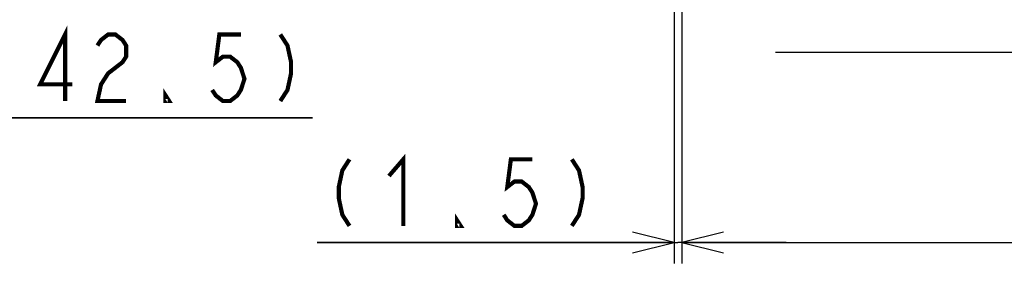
# Model space of a CAD drawing. Extents: x 28 to 410, y 32 to 287.
# Tile 16 of 78: x 123 to 170, y 108 to 120. Entities that reach past the tile are written whole.
import ezdxf

# ---------------------------------------------------------------- set-up
doc = ezdxf.new("R2010")
doc.units = 0
doc.header["$LTSCALE"] = 23.1
doc.layers.get('0').update_dxf_attribs({"linetype": 'CONTINUOUS'})
doc.layers.add('ALL_DIM', color=7, linetype='CONTINUOUS')
doc.layers.add('ALL_NOTE', color=7, linetype='CONTINUOUS')
doc.dimstyles.get("Standard").update_dxf_attribs({"dimtxt": 2.5, "dimasz": 2.5, "dimexe": 1.25, "dimexo": 0.625, "dimtad": 1, "dimcen": 2.5, "dimazin": 3, "dimtfac": 1, "dimtmove": 0, "dimatfit": 3})

# ---------------------------------------------------------------- blocks, each defined once
blk = doc.blocks.new('_OPEN')
at = {"color": 0, "linetype": 'BYBLOCK'}
for p, q in [((0, 0), (-1, 0.25)), ((-1, -0.25), (0, 0)), ((-1, 0), (0, 0))]:
    blk.add_line(p, q, dxfattribs=at)
blk = doc.blocks.new('*D11')
at = {"layer": 'ALL_DIM', "color": 2, "linetype": 'CONTINUOUS'}
for p, q in [((154.442, 138.602), (154.442, 108.183)), ((224.442, 136.044), (224.442, 108.183)), ((154.442, 109.183), (189.442, 109.183)), ((224.442, 109.183), (189.442, 109.183))]:
    blk.add_line(p, q, dxfattribs=at)
at = {"layer": 'ALL_DIM', "color": 2, "linetype": 'CONTINUOUS', "xscale": 2, "yscale": 2, "zscale": 2, "rotation": 180}
blk.add_blockref('_OPEN', (154.442, 109.183), dxfattribs=at)
at = {"layer": 'ALL_DIM', "color": 2, "linetype": 'CONTINUOUS', "xscale": 2, "yscale": 2, "zscale": 2}
blk.add_blockref('_OPEN', (224.442, 109.183), dxfattribs=at)
blk = doc.blocks.new('*D12')
at = {"layer": 'ALL_DIM', "color": 2, "linetype": 'CONTINUOUS'}
for p, q in [((154.067, 199.017), (154.067, 108.183)), ((154.442, 181.608), (154.442, 108.183)), ((154.067, 109.183), (136.953, 109.183)), ((136.953, 109.183), (154.255, 109.183)), ((159.442, 109.183), (154.255, 109.183)), ((154.442, 109.183), (159.442, 109.183))]:
    blk.add_line(p, q, dxfattribs=at)
at = {"layer": 'ALL_DIM', "color": 2, "linetype": 'CONTINUOUS', "xscale": 2, "yscale": 2, "zscale": 2}
blk.add_blockref('_OPEN', (154.067, 109.183), dxfattribs=at)
at = {"layer": 'ALL_DIM', "color": 2, "linetype": 'CONTINUOUS', "xscale": 2, "yscale": 2, "zscale": 2, "rotation": 180}
blk.add_blockref('_OPEN', (154.442, 109.183), dxfattribs=at)
blk = doc.blocks.new('*D39')
at = {"layer": 'ALL_DIM', "color": 2, "linetype": 'CONTINUOUS'}
for p, q in [((108.635, 135.433), (108.635, 114.183)), ((119.26, 131.183), (119.26, 114.183)), ((108.635, 115.183), (103.635, 115.183)), ((103.635, 115.183), (113.947, 115.183)), ((136.73, 115.183), (113.947, 115.183)), ((119.26, 115.183), (136.73, 115.183))]:
    blk.add_line(p, q, dxfattribs=at)
at = {"layer": 'ALL_DIM', "color": 2, "linetype": 'CONTINUOUS', "xscale": 2, "yscale": 2, "zscale": 2}
blk.add_blockref('_OPEN', (108.635, 115.183), dxfattribs=at)
at = {"layer": 'ALL_DIM', "color": 2, "linetype": 'CONTINUOUS', "xscale": 2, "yscale": 2, "zscale": 2, "rotation": 180}
blk.add_blockref('_OPEN', (119.26, 115.183), dxfattribs=at)

msp = doc.modelspace()

# ---------------------------------------------------------------- linework, layer by layer
at = {"layer": 'ALL_DIM', "color": 2, "linetype": 'CONTINUOUS', "const_width": 0.2}
for points in [[(124.862, 115.983), (124.862, 119.183), (123.658, 116.783), (125.206, 116.783)], [(126.41, 118.65), (126.582, 118.917), (126.926, 119.183), (127.27, 119.183), (127.614, 118.917), (127.786, 118.65), (127.786, 118.117), (127.614, 117.85), (127.27, 117.583), (126.926, 117.317), (126.582, 116.783), (126.41, 115.983), (127.786, 115.983)], [(133.29, 119.183), (132.258, 119.183), (132.086, 117.85), (132.43, 118.117), (132.774, 118.117), (133.118, 117.85), (133.29, 117.583), (133.462, 117.05), (133.29, 116.517), (133.118, 116.25), (132.774, 115.983), (132.43, 115.983), (132.086, 116.25), (131.914, 116.517)], [(135.182, 119.183), (135.526, 118.65), (135.698, 117.85), (135.698, 117.317), (135.526, 116.517), (135.182, 115.983)], [(129.85, 115.983), (129.678, 115.983), (129.678, 116.25), (129.85, 115.983)], [(140.393, 112.383), (141.081, 113.183), (141.081, 109.983)], [(138.501, 113.183), (138.157, 112.65), (137.985, 111.85), (137.985, 111.317), (138.157, 110.517), (138.501, 109.983)], [(147.273, 113.183), (146.241, 113.183), (146.069, 111.85), (146.413, 112.117), (146.757, 112.117), (147.101, 111.85), (147.273, 111.583), (147.445, 111.05), (147.273, 110.517), (147.101, 110.25), (146.757, 109.983), (146.413, 109.983), (146.069, 110.25), (145.897, 110.517)], [(149.165, 113.183), (149.509, 112.65), (149.681, 111.85), (149.681, 111.317), (149.509, 110.517), (149.165, 109.983)], [(143.833, 109.983), (143.661, 109.983), (143.661, 110.25), (143.833, 109.983)]]:
    msp.add_lwpolyline(points, dxfattribs=at)
at = {"layer": 'ALL_NOTE', "color": 2, "linetype": 'CONTINUOUS'}
msp.add_line((197.457, 118.32), (158.929, 118.32), dxfattribs=at)

# ---------------------------------------------------------------- dimensions: what is measured, and where the dimension line sits
at = {"layer": 'ALL_DIM', "color": 2, "linetype": 'CONTINUOUS'}
for base, p1, p2, picture, middle in [((154.06714579, 109.1834358), (154.44214578, 182.6084358), (154.06714579, 200.01657602), '*D12', (136.95303467, 109.1834358)), ((154.442, 109.183), (224.442, 137.044), (154.442, 139.602), '*D11', (185.314, 109.183))]:
    dim = msp.add_linear_dim(base=base, p1=p1, p2=p2, angle=180, dimstyle='Standard', dxfattribs=at)
    dim.commit()
    dim.dimension.update_dxf_attribs({"geometry": picture, "text_midpoint": middle, "dimtype": 128})
dim = msp.add_linear_dim(base=(119.259775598, 115.183435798), p1=(108.634775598, 136.433410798), p2=(119.259775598, 132.183435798), dimstyle='Standard', dxfattribs=at)
dim.commit()
dim.dimension.update_dxf_attribs({"geometry": '*D39', "text_midpoint": (120.218166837, 115.183435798), "dimtype": 128})

doc.saveas('drawing.dxf')
